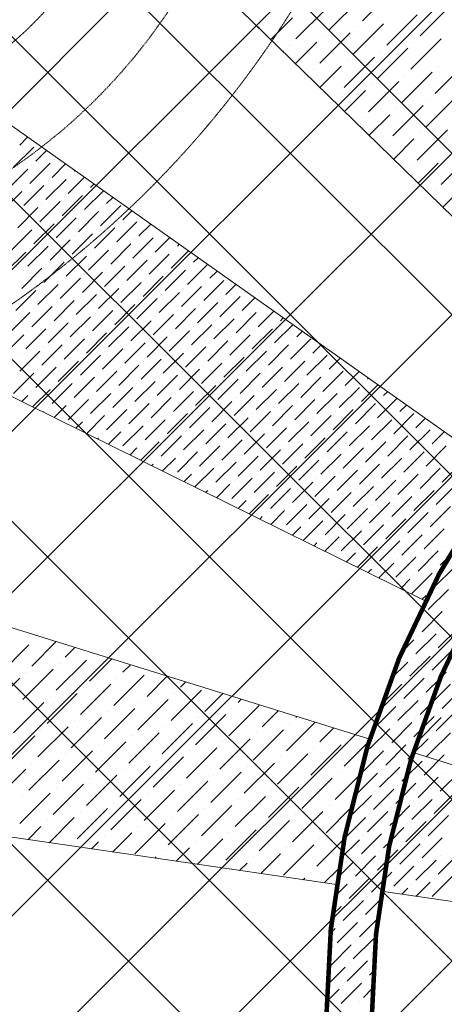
# Model space of a CAD drawing. Header units: millimetres. Extents: x 48523 to 84492, y -23473 to 14877.
# Tile 35 of 69: x 58248 to 59176, y 6976 to 9131. Entities that reach past the tile are written whole.
import ezdxf

# ---------------------------------------------------------------- set-up
doc = ezdxf.new("R2010")
doc.units = ezdxf.units.MM
doc.header["$MEASUREMENT"] = 0
doc.linetypes.add('HIDDENX2', pattern=[0.75, 0.5, -0.25])
doc.layers.get('0').update_dxf_attribs({"lineweight": 5})
for name, color, linetype, lineweight, true_color in [('M-MEP-ELLG-CABLE', 7, 'HIDDENX2', 15, 0x055f91), ('M-MEP-ELLG-LIGHT', 5, 'Continuous', 15, 0x0000ff), ('RCP XREF$0$A-CEILING-01', 9, 'Continuous', 0, 0x808080), ('RCP XREF$0$A-CELING ELEMENT', 9, 'Continuous', 0, 0x808080)]:
    doc.layers.add(name, color=color, linetype=linetype, lineweight=lineweight, true_color=true_color)

# ---------------------------------------------------------------- blocks, each defined once
blk = doc.blocks.new('RCP XREF')
at = {"layer": 'RCP XREF$0$A-CEILING-01', "color": 8, "linetype": 'Continuous', "lineweight": 0, "true_color": 0x808080}
for p, q in [((11129.5, 4426.8), (2176.3, 13380)), ((10834.4, 5075.5), (2529.9, 13380)), ((2562.9, 3270), (12672.9, 13380)), ((11011.1, 5252.3), (2883.5, 13380)), ((2916.4, 3270), (13026.4, 13380)), ((11187.9, 5429.1), (3237, 13380)), ((11364.7, 5605.9), (3590.6, 13380)), ((4273.6, 3920), (13733.6, 13380)), ((11718.3, 5959.4), (4297.7, 13380)), ((11895, 6136.2), (4651.2, 13380)), ((4980.7, 3920), (14440.7, 13380)), ((5334.2, 3920), (14794.2, 13380)), ((5687.8, 3920), (15147.8, 13380)), ((6030, 6030), (13380, 13380)), ((6041.3, 3920), (14450, 12328.7)), ((11541.5, 5782.6), (6090.1, 11234)), ((4627.1, 3920), (11820.1, 11113))]:
    blk.add_line(p, q, dxfattribs=at)
at = {"layer": 'RCP XREF$0$A-CEILING-01', "color": 8, "lineweight": 0, "true_color": 0x808080}
for centre, radius, start, end in [((11004.6, 6932.9), 2087.3, 45.1925, 224.8075), ((11003.8, 6932.2), 1987.3, 45.2002, 224.7998)]:
    blk.add_arc(centre, radius, start, end, dxfattribs=at)
at = {"layer": 'RCP XREF$0$A-CELING ELEMENT', "color": 8, "lineweight": 0, "true_color": 0x808080}
for p, q in [((9510.5, 8390.5), (4048, 13722.3)), ((4048, 11860.3), (9301.5, 8139.7)), ((9134.2, 7859.4), (4048, 10373.8)), ((4048, 9103.3), (9012.6, 7556.4)), ((8939.7, 7238.1), (4048, 7952.3)), ((9107.3, 7526.9), (10695.5, 7032.1)), ((10683.8, 6983.5), (9037.8, 7223.8))]:
    blk.add_line(p, q, dxfattribs=at)
at = {"layer": 'RCP XREF$0$A-CELING ELEMENT', "color": 8, "linetype": 'Continuous', "lineweight": 0, "true_color": 0x808080, "transparency": 33554687}
for p, q in [((8996.7, 9128.3), (9063, 9194.6)), ((8923.8, 9108.4), (8990.1, 9174.7)), ((9122.6, 9095.2), (9188.9, 9161.5)), ((8850.8, 9088.5), (8917.1, 9154.8)), ((9049.7, 9075.3), (9116, 9141.6)), ((8769.8, 9113.5), (8771.3, 9115.1)), ((8784.6, 9128.3), (8784.6, 9128.3)), ((8796.6, 9087.3), (8844.2, 9134.9)), ((8976.8, 9055.4), (9043.1, 9121.7)), ((8983.4, 9115.1), (8983.4, 9115.1)), ((8903.9, 9035.5), (8970.2, 9101.8)), ((8910.5, 9095.2), (8910.5, 9095.2)), ((8837.6, 9075.3), (8837.6, 9075.3)), ((8850.3, 9034.9), (8897.2, 9081.9)), ((9102.7, 9022.2), (9169, 9088.5)), ((9109.4, 9081.9), (9109.4, 9081.9)), ((8823.4, 9061.1), (8824.3, 9062)), ((9029.8, 9002.4), (9096.1, 9068.7)), ((9036.5, 9062), (9036.5, 9062)), ((8903.9, 8982.5), (8950.3, 9028.9)), ((8956.9, 8982.5), (9023.2, 9048.8)), ((8963.5, 9042.1), (8963.5, 9042.1)), ((9155.8, 8969.2), (9222.1, 9035.5)), ((9162.4, 9028.9), (9162.4, 9028.9)), ((8877.1, 9008.7), (8877.4, 9009)), ((8890.6, 9022.2), (8890.6, 9022.2)), ((9082.9, 8949.3), (9149.2, 9015.6)), ((9089.5, 9009), (9089.5, 9009)), ((9009.9, 8929.4), (9076.2, 8995.7)), ((9016.6, 8989.1), (9016.6, 8989.1)), ((8943.6, 8969.2), (8943.6, 8969.2)), ((8957.6, 8930.1), (9003.3, 8975.8)), ((9063, 8876.4), (9129.3, 8942.7)), ((9135.9, 8896.3), (9202.2, 8962.6)), ((9142.5, 8956), (9142.5, 8956)), ((9011.3, 8877.8), (9056.3, 8922.8)), ((9069.6, 8936.1), (9069.6, 8936.1)), ((8996.7, 8916.2), (8996.7, 8916.2)), ((9116, 8823.4), (9182.3, 8889.7)), ((9122.6, 8883), (9122.6, 8883)), ((8247.6, 8856.5), (8264.9, 8873.8)), ((9049.7, 8863.1), (9049.7, 8863.1)), ((9065, 8825.4), (9109.4, 8869.8)), ((8234.3, 8807.9), (8278.5, 8852.1)), ((8282.9, 8821.2), (8306.3, 8844.5)), ((9169, 8770.3), (9235.3, 8836.6)), ((8269.7, 8772.6), (8313.9, 8816.7)), ((8274.1, 8812.3), (8274.1, 8812.3)), ((8318.3, 8785.8), (8347.7, 8815.2)), ((8322.7, 8825.6), (8322.7, 8825.6)), ((9118.6, 8773), (9162.4, 8816.7)), ((8221.1, 8759.3), (8265.3, 8803.5)), ((8366.9, 8799.1), (8368.4, 8800.6)), ((9102.7, 8810.1), (9102.7, 8810.1)), ((8305, 8737.2), (8349.2, 8781.4)), ((8309.5, 8777), (8309.5, 8777)), ((8353.7, 8750.5), (8389.1, 8785.9)), ((8358.1, 8790.2), (8358.1, 8790.2)), ((8402.3, 8763.7), (8409.8, 8771.2)), ((8207.8, 8710.7), (8252, 8754.9)), ((8256.4, 8723.9), (8300.6, 8768.1)), ((8260.8, 8763.7), (8260.8, 8763.7)), ((8389, 8715.1), (8430.5, 8756.6)), ((8393.4, 8754.9), (8393.4, 8754.9)), ((9155.8, 8757.1), (9155.8, 8757.1)), ((9172.3, 8720.6), (9215.4, 8763.7)), ((8291.8, 8688.6), (8336, 8732.8)), ((8296.2, 8728.4), (8296.2, 8728.4)), ((8340.4, 8701.8), (8384.6, 8746)), ((8344.8, 8741.6), (8344.8, 8741.6)), ((8437.6, 8728.4), (8451.2, 8741.9)), ((8243.2, 8675.3), (8287.4, 8719.5)), ((8247.6, 8715.1), (8247.6, 8715.1)), ((8375.8, 8666.5), (8419.9, 8710.7)), ((8380.2, 8706.3), (8380.2, 8706.3)), ((8424.4, 8679.7), (8468.6, 8723.9)), ((8428.8, 8719.5), (8428.8, 8719.5)), ((8473, 8693), (8492.6, 8712.6)), ((8278.5, 8640), (8322.7, 8684.2)), ((8327.1, 8653.2), (8371.3, 8697.4)), ((8331.6, 8693), (8331.6, 8693)), ((8459.7, 8644.4), (8503.9, 8688.6)), ((8464.1, 8684.2), (8464.1, 8684.2)), ((8508.3, 8657.6), (8534, 8683.3)), ((8512.8, 8697.4), (8512.8, 8697.4)), ((8229.9, 8626.7), (8274.1, 8670.9)), ((8282.9, 8679.7), (8282.9, 8679.7)), ((8362.5, 8617.9), (8406.7, 8662.1)), ((8411.1, 8631.1), (8455.3, 8675.3)), ((8415.5, 8670.9), (8415.5, 8670.9)), ((8548.1, 8662.1), (8548.1, 8662.1)), ((8313.9, 8604.6), (8358.1, 8648.8)), ((8318.3, 8644.4), (8318.3, 8644.4)), ((8366.9, 8657.6), (8366.9, 8657.6)), ((8446.5, 8595.8), (8490.7, 8640)), ((8495.1, 8609), (8539.3, 8653.2)), ((8499.5, 8648.8), (8499.5, 8648.8)), ((8543.7, 8622.3), (8575.4, 8654)), ((8216.7, 8578.1), (8260.8, 8622.3)), ((8265.3, 8591.4), (8309.5, 8635.5)), ((8269.7, 8631.1), (8269.7, 8631.1)), ((8397.9, 8582.5), (8442, 8626.7)), ((8402.3, 8622.3), (8402.3, 8622.3)), ((8450.9, 8635.5), (8450.9, 8635.5)), ((8579, 8586.9), (8616.8, 8624.7)), ((8583.5, 8626.7), (8583.5, 8626.7)), ((8592.3, 8635.5), (8596.1, 8639.3)), ((8300.6, 8556), (8344.8, 8600.2)), ((8349.2, 8569.3), (8393.4, 8613.5)), ((8353.7, 8609), (8353.7, 8609)), ((8481.8, 8560.4), (8526, 8604.6)), ((8486.2, 8600.2), (8486.2, 8600.2)), ((8530.4, 8573.7), (8574.6, 8617.9)), ((8534.9, 8613.5), (8534.9, 8613.5)), ((8627.7, 8600.2), (8637.5, 8610)), ((8252, 8542.7), (8296.2, 8586.9)), ((8256.4, 8582.5), (8256.4, 8582.5)), ((8305, 8595.8), (8305, 8595.8)), ((8384.6, 8533.9), (8428.8, 8578.1)), ((8433.2, 8547.2), (8477.4, 8591.4)), ((8437.6, 8586.9), (8437.6, 8586.9)), ((8565.8, 8538.3), (8610, 8582.5)), ((8570.2, 8578.1), (8570.2, 8578.1)), ((8614.4, 8551.6), (8658.2, 8595.3)), ((8618.8, 8591.4), (8618.8, 8591.4)), ((8663, 8564.8), (8678.9, 8580.7)), ((8336, 8520.6), (8380.2, 8564.8)), ((8340.4, 8560.4), (8340.4, 8560.4)), ((8389, 8573.7), (8389, 8573.7)), ((8468.6, 8511.8), (8512.8, 8556)), ((8517.2, 8525.1), (8561.4, 8569.3)), ((8521.6, 8564.8), (8521.6, 8564.8)), ((8649.8, 8516.2), (8694, 8560.4)), ((8654.2, 8556), (8654.2, 8556)), ((8238.8, 8494.1), (8282.9, 8538.3)), ((8287.4, 8507.4), (8331.6, 8551.6)), ((8291.8, 8547.2), (8291.8, 8547.2)), ((8419.9, 8498.5), (8464.1, 8542.7)), ((8424.4, 8538.3), (8424.4, 8538.3)), ((8473, 8551.6), (8473, 8551.6)), ((8552.5, 8489.7), (8596.7, 8533.9)), ((8601.1, 8503), (8645.3, 8547.2)), ((8605.6, 8542.7), (8605.6, 8542.7)), ((8698.4, 8529.5), (8720.3, 8551.4)), ((8738.1, 8533.9), (8738.1, 8533.9)), ((8322.7, 8472), (8366.9, 8516.2)), ((8327.1, 8511.8), (8327.1, 8511.8)), ((8371.3, 8485.3), (8415.5, 8529.5)), ((8375.8, 8525.1), (8375.8, 8525.1)), ((8503.9, 8476.4), (8548.1, 8520.6)), ((8508.3, 8516.2), (8508.3, 8516.2)), ((8557, 8529.5), (8557, 8529.5)), ((8636.5, 8467.6), (8680.7, 8511.8)), ((8685.1, 8480.9), (8729.3, 8525.1)), ((8689.5, 8520.6), (8689.5, 8520.6)), ((8733.7, 8494.1), (8761.7, 8522.1)), ((8225.5, 8445.5), (8269.7, 8489.7)), ((8274.1, 8458.8), (8318.3, 8503)), ((8278.5, 8498.5), (8278.5, 8498.5)), ((8406.7, 8449.9), (8450.9, 8494.1)), ((8411.1, 8489.7), (8411.1, 8489.7)), ((8455.3, 8463.2), (8499.5, 8507.4)), ((8459.7, 8503), (8459.7, 8503)), ((8587.9, 8454.4), (8632.1, 8498.5)), ((8592.3, 8494.1), (8592.3, 8494.1)), ((8640.9, 8507.4), (8640.9, 8507.4)), ((8720.5, 8445.5), (8764.7, 8489.7)), ((8769.1, 8458.8), (8803, 8492.7)), ((8773.5, 8498.5), (8773.5, 8498.5)), ((8782.3, 8507.4), (8782.4, 8507.4)), ((8309.5, 8423.4), (8353.7, 8467.6)), ((8358.1, 8436.7), (8402.3, 8480.9)), ((8362.5, 8476.4), (8362.5, 8476.4)), ((8490.7, 8427.8), (8534.9, 8472)), ((8495.1, 8467.6), (8495.1, 8467.6)), ((8539.3, 8441.1), (8583.5, 8485.3)), ((8543.7, 8480.9), (8543.7, 8480.9)), ((8671.9, 8432.3), (8716, 8476.4)), ((8676.3, 8472), (8676.3, 8472)), ((8724.9, 8485.3), (8724.9, 8485.3)), ((8817.7, 8472), (8823.7, 8478.1)), ((8260.8, 8410.2), (8305, 8454.4)), ((8265.3, 8449.9), (8265.3, 8449.9)), ((8313.9, 8463.2), (8313.9, 8463.2)), ((8442, 8414.6), (8486.2, 8458.8)), ((8446.5, 8454.4), (8446.5, 8454.4)), ((8574.6, 8405.7), (8618.8, 8449.9)), ((8623.2, 8419), (8667.4, 8463.2)), ((8627.7, 8458.8), (8627.7, 8458.8)), ((8755.8, 8410.2), (8800, 8454.4)), ((8760.2, 8449.9), (8760.2, 8449.9)), ((8804.4, 8423.4), (8844.4, 8463.4)), ((8808.9, 8463.2), (8808.9, 8463.2)), ((8853.1, 8436.7), (8865.1, 8448.8)), ((8212.2, 8396.9), (8256.4, 8441.1)), ((8344.8, 8388.1), (8389, 8432.3)), ((8349.2, 8427.8), (8349.2, 8427.8)), ((8393.4, 8401.3), (8437.6, 8445.5)), ((8397.9, 8441.1), (8397.9, 8441.1)), ((8526, 8392.5), (8570.2, 8436.7)), ((8530.4, 8432.3), (8530.4, 8432.3)), ((8579, 8445.5), (8579, 8445.5)), ((8658.6, 8383.6), (8702.8, 8427.8)), ((8707.2, 8396.9), (8751.4, 8441.1)), ((8711.6, 8436.7), (8711.6, 8436.7)), ((8839.8, 8388.1), (8884, 8432.3)), ((8844.2, 8427.8), (8844.2, 8427.8)), ((8247.6, 8361.5), (8291.8, 8405.7)), ((8296.2, 8374.8), (8340.4, 8419)), ((8300.6, 8414.6), (8300.6, 8414.6)), ((8428.8, 8366), (8473, 8410.2)), ((8433.2, 8405.7), (8433.2, 8405.7)), ((8477.4, 8379.2), (8521.6, 8423.4)), ((8481.8, 8419), (8481.8, 8419)), ((8610, 8370.4), (8654.2, 8414.6)), ((8614.4, 8410.2), (8614.4, 8410.2)), ((8663, 8423.4), (8663, 8423.4)), ((8742.6, 8361.5), (8786.8, 8405.7)), ((8791.2, 8374.8), (8835.4, 8419)), ((8795.6, 8414.6), (8795.6, 8414.6)), ((8888.4, 8401.3), (8906.5, 8419.4)), ((8252, 8401.3), (8252, 8401.3)), ((8331.6, 8339.4), (8375.8, 8383.6)), ((8380.2, 8352.7), (8424.4, 8396.9)), ((8384.6, 8392.5), (8384.6, 8392.5)), ((8512.8, 8343.9), (8557, 8388.1)), ((8517.2, 8383.6), (8517.2, 8383.6)), ((8561.4, 8357.1), (8605.6, 8401.3)), ((8565.8, 8396.9), (8565.8, 8396.9)), ((8694, 8348.3), (8738.1, 8392.5)), ((8698.4, 8388.1), (8698.4, 8388.1)), ((8747, 8401.3), (8747, 8401.3)), ((8826.5, 8339.4), (8870.7, 8383.6)), ((8875.1, 8352.7), (8919.3, 8396.9)), ((8879.6, 8392.5), (8879.6, 8392.5)), ((8923.8, 8366), (8947.9, 8390.1)), ((8282.9, 8326.2), (8327.1, 8370.4)), ((8287.4, 8366), (8287.4, 8366)), ((8336, 8379.2), (8336, 8379.2)), ((8415.5, 8317.4), (8459.7, 8361.5)), ((8464.1, 8330.6), (8508.3, 8374.8)), ((8468.6, 8370.4), (8468.6, 8370.4)), ((8596.7, 8321.8), (8640.9, 8366)), ((8601.1, 8361.5), (8601.1, 8361.5)), ((8645.3, 8335), (8689.5, 8379.2)), ((8649.8, 8374.8), (8649.8, 8374.8)), ((8777.9, 8326.2), (8822.1, 8370.4)), ((8782.3, 8366), (8782.3, 8366)), ((8831, 8379.2), (8831, 8379.2)), ((8910.5, 8317.4), (8954.7, 8361.5)), ((8959.1, 8330.6), (8989.3, 8360.8)), ((8963.5, 8370.4), (8963.5, 8370.4)), ((8234.3, 8312.9), (8278.5, 8357.1)), ((8366.9, 8304.1), (8411.1, 8348.3)), ((8371.3, 8343.9), (8371.3, 8343.9)), ((8419.9, 8357.1), (8419.9, 8357.1)), ((8499.5, 8295.3), (8543.7, 8339.4)), ((8548.1, 8308.5), (8592.3, 8352.7)), ((8552.5, 8348.3), (8552.5, 8348.3)), ((8680.7, 8299.7), (8724.9, 8343.9)), ((8685.1, 8339.4), (8685.1, 8339.4)), ((8729.3, 8312.9), (8773.5, 8357.1)), ((8733.7, 8352.7), (8733.7, 8352.7)), ((8861.9, 8304.1), (8906.1, 8348.3)), ((8866.3, 8343.9), (8866.3, 8343.9)), ((8914.9, 8357.1), (8914.9, 8357.1)), ((9007.7, 8343.9), (9010, 8346.2)), ((8274.1, 8317.4), (8274.1, 8317.4)), ((8275.9, 8283.7), (8313.9, 8321.8)), ((8318.3, 8290.8), (8362.5, 8335)), ((8322.7, 8330.6), (8322.7, 8330.6)), ((8450.9, 8282), (8495.1, 8326.2)), ((8455.3, 8321.8), (8455.3, 8321.8)), ((8503.9, 8335), (8503.9, 8335)), ((8583.5, 8273.2), (8627.7, 8317.4)), ((8632.1, 8286.4), (8676.3, 8330.6)), ((8636.5, 8326.2), (8636.5, 8326.2)), ((8764.7, 8277.6), (8808.9, 8321.8)), ((8769.1, 8317.4), (8769.1, 8317.4)), ((8813.3, 8290.8), (8857.5, 8335)), ((8817.7, 8330.6), (8817.7, 8330.6)), ((8945.9, 8282), (8990.1, 8326.2)), ((8950.3, 8321.8), (8950.3, 8321.8)), ((8994.5, 8295.3), (9030.7, 8331.5)), ((8998.9, 8335), (8998.9, 8335)), ((9043.1, 8308.5), (9051.4, 8316.8)), ((8252.2, 8295.4), (8265.3, 8308.5)), ((8353.7, 8255.5), (8397.9, 8299.7)), ((8358.1, 8295.3), (8358.1, 8295.3)), ((8402.3, 8268.7), (8446.5, 8312.9)), ((8406.7, 8308.5), (8406.7, 8308.5)), ((8534.9, 8259.9), (8579, 8304.1)), ((8539.3, 8299.7), (8539.3, 8299.7)), ((8587.9, 8312.9), (8587.9, 8312.9)), ((8667.4, 8251.1), (8711.6, 8295.3)), ((8716, 8264.3), (8760.2, 8308.5)), ((8720.5, 8304.1), (8720.5, 8304.1)), ((8848.6, 8255.5), (8892.8, 8299.7)), ((8853.1, 8295.3), (8853.1, 8295.3)), ((8897.2, 8268.7), (8941.4, 8312.9)), ((8901.7, 8308.5), (8901.7, 8308.5)), ((9029.8, 8259.9), (9072.1, 8302.2)), ((9034.2, 8299.7), (9034.2, 8299.7)), ((8309.5, 8282), (8309.5, 8282)), ((8323.2, 8260.4), (8349.2, 8286.4)), ((8437.6, 8233.4), (8481.8, 8277.6)), ((8486.2, 8246.6), (8530.4, 8290.8)), ((8490.7, 8286.4), (8490.7, 8286.4)), ((8618.8, 8237.8), (8663, 8282)), ((8623.2, 8277.6), (8623.2, 8277.6)), ((8671.9, 8290.8), (8671.9, 8290.8)), ((8800, 8242.2), (8844.2, 8286.4)), ((8804.4, 8282), (8804.4, 8282)), ((8932.6, 8233.4), (8976.8, 8277.6)), ((8981.2, 8246.6), (9025.4, 8290.8)), ((8985.6, 8286.4), (8985.6, 8286.4)), ((9078.4, 8273.2), (9092.8, 8287.5)), ((8299.5, 8272), (8300.6, 8273.2)), ((8393.4, 8259.9), (8393.4, 8259.9)), ((8394.2, 8225.3), (8433.2, 8264.3)), ((8442, 8273.2), (8442, 8273.2)), ((8521.6, 8211.3), (8565.8, 8255.5)), ((8570.2, 8224.5), (8614.4, 8268.7)), ((8574.6, 8264.3), (8574.6, 8264.3)), ((8702.8, 8215.7), (8747, 8259.9)), ((8707.2, 8255.5), (8707.2, 8255.5)), ((8751.4, 8229), (8795.6, 8273.2)), ((8755.8, 8268.7), (8755.8, 8268.7)), ((8884, 8220.1), (8928.2, 8264.3)), ((8888.4, 8259.9), (8888.4, 8259.9)), ((8937, 8273.2), (8937, 8273.2)), ((9016.6, 8211.3), (9060.8, 8255.5)), ((9065.2, 8224.5), (9109.4, 8268.7)), ((9069.6, 8264.3), (9069.6, 8264.3)), ((9113.8, 8237.8), (9134.2, 8258.2)), ((8370.5, 8237), (8384.6, 8251.1)), ((8473, 8198), (8517.2, 8242.2)), ((8477.4, 8237.8), (8477.4, 8237.8)), ((8526, 8251.1), (8526, 8251.1)), ((8605.6, 8189.2), (8649.8, 8233.4)), ((8654.2, 8202.4), (8698.4, 8246.6)), ((8658.6, 8242.2), (8658.6, 8242.2)), ((8786.8, 8193.6), (8831, 8237.8)), ((8791.2, 8233.4), (8791.2, 8233.4)), ((8835.4, 8206.9), (8879.6, 8251.1)), ((8839.8, 8246.6), (8839.8, 8246.6)), ((8968, 8198), (9012.2, 8242.2)), ((8972.4, 8237.8), (8972.4, 8237.8)), ((9021, 8251.1), (9021, 8251.1)), ((9100.5, 8189.2), (9144.7, 8233.4)), ((9153.6, 8242.2), (9153.6, 8242.2)), ((8417.8, 8213.6), (8419.9, 8215.7)), ((8428.8, 8224.5), (8428.8, 8224.5)), ((8441.5, 8201.9), (8468.6, 8229)), ((8557, 8175.9), (8601.1, 8220.1)), ((8561.4, 8215.7), (8561.4, 8215.7)), ((8610, 8229), (8610, 8229)), ((8689.5, 8167.1), (8733.7, 8211.3)), ((8738.1, 8180.3), (8782.3, 8224.5)), ((8742.6, 8220.1), (8742.6, 8220.1)), ((8870.7, 8171.5), (8914.9, 8215.7)), ((8875.1, 8211.3), (8875.1, 8211.3)), ((8919.3, 8184.8), (8963.5, 8229)), ((8923.8, 8224.5), (8923.8, 8224.5)), ((9051.9, 8175.9), (9096.1, 8220.1)), ((9056.3, 8215.7), (9056.3, 8215.7)), ((9105, 8229), (9105, 8229)), ((9149.2, 8202.4), (9175.6, 8228.9)), ((8488.8, 8178.5), (8503.9, 8193.6)), ((8512.4, 8166.8), (8552.5, 8206.9)), ((8512.8, 8202.4), (8512.8, 8202.4)), ((8640.9, 8153.8), (8685.1, 8198)), ((8645.3, 8193.6), (8645.3, 8193.6)), ((8694, 8206.9), (8694, 8206.9)), ((8773.5, 8145), (8817.7, 8189.2)), ((8822.1, 8158.3), (8866.3, 8202.4)), ((8826.5, 8198), (8826.5, 8198)), ((8954.7, 8149.4), (8998.9, 8193.6)), ((8959.1, 8189.2), (8959.1, 8189.2)), ((9003.3, 8162.7), (9047.5, 8206.9)), ((9007.7, 8202.4), (9007.7, 8202.4)), ((9135.9, 8153.8), (9180.1, 8198)), ((9140.3, 8193.6), (9140.3, 8193.6)), ((8548.1, 8167.1), (8548.1, 8167.1)), ((8559.8, 8143.4), (8587.9, 8171.5)), ((8592.3, 8140.6), (8636.5, 8184.8)), ((8596.7, 8180.3), (8596.7, 8180.3)), ((8724.9, 8131.7), (8769.1, 8175.9)), ((8729.3, 8171.5), (8729.3, 8171.5)), ((8777.9, 8184.8), (8777.9, 8184.8)), ((8857.5, 8122.9), (8901.7, 8167.1)), ((8906.1, 8136.2), (8950.3, 8180.3)), ((8910.5, 8175.9), (8910.5, 8175.9)), ((9038.7, 8127.3), (9082.9, 8171.5)), ((9043.1, 8167.1), (9043.1, 8167.1)), ((9087.3, 8140.6), (9131.5, 8184.8)), ((9091.7, 8180.3), (9091.7, 8180.3)), ((8536.1, 8155.1), (8539.3, 8158.3)), ((8630.7, 8108.3), (8671.9, 8149.4)), ((8632.1, 8145), (8632.1, 8145)), ((8676.3, 8118.5), (8720.5, 8162.7)), ((8680.7, 8158.3), (8680.7, 8158.3)), ((8808.9, 8109.6), (8853.1, 8153.8)), ((8813.3, 8149.4), (8813.3, 8149.4)), ((8861.9, 8162.7), (8861.9, 8162.7)), ((8941.4, 8100.8), (8985.6, 8145)), ((8990.1, 8114.1), (9034.2, 8158.3)), ((8994.5, 8153.8), (8994.5, 8153.8)), ((9122.6, 8105.2), (9166.8, 8149.4)), ((9127.1, 8145), (9127.1, 8145)), ((9171.2, 8118.5), (9215.4, 8162.7)), ((8583.5, 8131.7), (8583.5, 8131.7)), ((8607.1, 8120), (8623.2, 8136.2)), ((8711.6, 8083.1), (8755.8, 8127.3)), ((8716, 8122.9), (8716, 8122.9)), ((8760.2, 8096.4), (8804.4, 8140.6)), ((8764.7, 8136.2), (8764.7, 8136.2)), ((8892.8, 8087.5), (8937, 8131.7)), ((8897.2, 8127.3), (8897.2, 8127.3)), ((8945.9, 8140.6), (8945.9, 8140.6)), ((9025.4, 8078.7), (9069.6, 8122.9)), ((9074, 8092), (9118.2, 8136.2)), ((9078.4, 8131.7), (9078.4, 8131.7)), ((8667.4, 8109.6), (8667.4, 8109.6)), ((8678.1, 8084.9), (8707.2, 8114.1)), ((8795.6, 8061), (8839.8, 8105.2)), ((8844.2, 8074.3), (8888.4, 8118.5)), ((8848.6, 8114.1), (8848.6, 8114.1)), ((8976.8, 8065.4), (9021, 8109.6)), ((8981.2, 8105.2), (8981.2, 8105.2)), ((9029.8, 8118.5), (9029.8, 8118.5)), ((9158, 8069.9), (9202.2, 8114.1)), ((9162.4, 8109.6), (9162.4, 8109.6)), ((8654.4, 8096.6), (8658.6, 8100.8)), ((8749, 8049.8), (8791.2, 8092)), ((8751.4, 8087.5), (8751.4, 8087.5)), ((8800, 8100.8), (8800, 8100.8)), ((8879.6, 8038.9), (8923.8, 8083.1)), ((8928.2, 8052.2), (8972.4, 8096.4)), ((8932.6, 8092), (8932.6, 8092)), ((9060.8, 8043.3), (9105, 8087.5)), ((9065.2, 8083.1), (9065.2, 8083.1)), ((9109.4, 8056.6), (9153.6, 8100.8)), ((9113.8, 8096.4), (9113.8, 8096.4)), ((8702.8, 8074.3), (8702.8, 8074.3)), ((8725.4, 8061.5), (8742.6, 8078.7)), ((8831, 8025.7), (8875.1, 8069.9)), ((8835.4, 8065.4), (8835.4, 8065.4)), ((8884, 8078.7), (8884, 8078.7)), ((8963.5, 8016.8), (9007.7, 8061)), ((9012.2, 8030.1), (9056.3, 8074.3)), ((9016.6, 8069.9), (9016.6, 8069.9)), ((9144.7, 8021.2), (9188.9, 8065.4)), ((9149.2, 8061), (9149.2, 8061)), ((8772.7, 8038.1), (8777.9, 8043.3)), ((8786.8, 8052.2), (8786.8, 8052.2)), ((8796.4, 8026.4), (8826.5, 8056.6)), ((8914.9, 8003.6), (8959.1, 8047.8)), ((8919.3, 8043.3), (8919.3, 8043.3)), ((8968, 8056.6), (8968, 8056.6)), ((9047.5, 7994.7), (9091.7, 8038.9)), ((9096.1, 8008), (9140.3, 8052.2)), ((9100.5, 8047.8), (9100.5, 8047.8)), ((8822.1, 8016.8), (8822.1, 8016.8)), ((8843.7, 8003), (8861.9, 8021.2)), ((8867.3, 7991.3), (8910.5, 8034.5)), ((8870.7, 8030.1), (8870.7, 8030.1)), ((8998.9, 7981.5), (9043.1, 8025.7)), ((9003.3, 8021.2), (9003.3, 8021.2)), ((9051.9, 8034.5), (9051.9, 8034.5)), ((9131.5, 7972.6), (9175.7, 8016.8)), ((8906.1, 7994.7), (8906.1, 7994.7)), ((8914.7, 7967.9), (8945.9, 7999.2)), ((8950.3, 7968.2), (8994.5, 8012.4)), ((8954.7, 8008), (8954.7, 8008)), ((9082.9, 7959.4), (9127.1, 8003.6)), ((9087.3, 7999.2), (9087.3, 7999.2)), ((9135.9, 8012.4), (9135.9, 8012.4)), ((8891, 7979.6), (8897.2, 7985.9)), ((8985.6, 7932.9), (9029.8, 7977.1)), ((8990.1, 7972.6), (8990.1, 7972.6)), ((9034.2, 7946.1), (9078.4, 7990.3)), ((9038.7, 7985.9), (9038.7, 7985.9)), ((9171.2, 7977.1), (9171.2, 7977.1)), ((8941.4, 7959.4), (8941.4, 7959.4)), ((8962, 7944.6), (8981.2, 7963.8)), ((9069.6, 7910.8), (9113.8, 7955)), ((9074, 7950.5), (9074, 7950.5)), ((9118.2, 7924), (9162.4, 7968.2)), ((9122.6, 7963.8), (9122.6, 7963.8)), ((9166.8, 7937.3), (9184.7, 7955.2)), ((9025.4, 7937.3), (9025.4, 7937.3)), ((9032.9, 7909.5), (9065.2, 7941.7)), ((9153.6, 7888.7), (9197.8, 7932.9)), ((9009.3, 7921.2), (9016.6, 7928.4)), ((9105, 7875.4), (9149.2, 7919.6)), ((9109.4, 7915.2), (9109.4, 7915.2)), ((9158, 7928.4), (9158, 7928.4)), ((9060.8, 7901.9), (9060.8, 7901.9)), ((9080.3, 7886.1), (9100.5, 7906.3)), ((9127.6, 7862.7), (9135.9, 7871)), ((9140.3, 7840.1), (9184.5, 7884.2)), ((9144.7, 7879.8), (9144.7, 7879.8)), ((9110.7, 7810.4), (9122.6, 7822.4)), ((9127.1, 7791.4), (9171.2, 7835.6)), ((9131.5, 7831.2), (9131.5, 7831.2)), ((9162.4, 7756.1), (9206.6, 7800.3)), ((9113.8, 7742.8), (9158, 7787)), ((9118.2, 7782.6), (9118.2, 7782.6)), ((9166.8, 7795.9), (9166.8, 7795.9)), ((8201.2, 7696.4), (8267.5, 7762.7)), ((8274.1, 7716.3), (8327.6, 7769.8)), ((8280.7, 7776), (8280.7, 7776)), ((8347, 7736.2), (8368.1, 7757.2)), ((9082.5, 7746.9), (9109.4, 7773.8)), ((8406.7, 7742.8), (8406.7, 7742.8)), ((9100.5, 7694.2), (9144.7, 7738.4)), ((9149.2, 7707.5), (9193.3, 7751.6)), ((9153.6, 7747.2), (9153.6, 7747.2)), ((8327.1, 7663.3), (8393.4, 7729.6)), ((8333.8, 7722.9), (8333.8, 7722.9)), ((8400.1, 7683.2), (8448.9, 7732)), ((8473, 7703.1), (8489.4, 7719.4)), ((9058.4, 7687.4), (9096.1, 7725.1)), ((9105, 7734), (9105, 7734)), ((8254.2, 7643.4), (8320.5, 7709.7)), ((8260.8, 7703.1), (8260.8, 7703.1)), ((8453.1, 7630.1), (8519.4, 7696.4)), ((8526, 7650), (8570.2, 7694.2)), ((9140.3, 7698.6), (9140.3, 7698.6)), ((9166.4, 7689.4), (9180.1, 7703.1)), ((8181.3, 7623.5), (8247.6, 7689.8)), ((8380.2, 7610.2), (8446.5, 7676.5)), ((8459.7, 7689.8), (8459.7, 7689.8)), ((8598.9, 7669.9), (8610.7, 7681.6)), ((9038.7, 7632.3), (9082.9, 7676.5)), ((9087.3, 7645.6), (9131.5, 7689.8)), ((9091.7, 7685.4), (9091.7, 7685.4)), ((9135.9, 7658.9), (9166.4, 7689.4)), ((9143.4, 7631.1), (9188.9, 7676.5)), ((8307.3, 7590.4), (8373.5, 7656.6)), ((8313.9, 7650), (8313.9, 7650)), ((8386.8, 7669.9), (8386.8, 7669.9)), ((8579, 7597), (8645.3, 7663.3)), ((8585.7, 7656.6), (8585.7, 7656.6)), ((8652, 7616.9), (8691.5, 7656.4)), ((9127.1, 7650), (9127.1, 7650)), ((9143.4, 7631.1), (9166.8, 7654.4)), ((9171.2, 7623.5), (9215.4, 7667.7)), ((8234.3, 7570.5), (8300.6, 7636.8)), ((8506.1, 7577.1), (8572.4, 7643.4)), ((8512.8, 7636.8), (8512.8, 7636.8)), ((8705, 7563.8), (8771.3, 7630.1)), ((8724.9, 7636.8), (8732, 7643.8)), ((9025.4, 7583.7), (9069.6, 7627.9)), ((9074, 7597), (9118.2, 7641.2)), ((9078.4, 7636.8), (9078.4, 7636.8)), ((9122.6, 7610.2), (9143.4, 7631.1)), ((8433.2, 7557.2), (8499.5, 7623.5)), ((8439.8, 7616.9), (8439.8, 7616.9)), ((8632.1, 7544), (8698.4, 7610.2)), ((8711.6, 7623.5), (8711.6, 7623.5)), ((8777.9, 7583.7), (8812.8, 7618.6)), ((8850.8, 7603.6), (8853.3, 7606.1)), ((9123.6, 7575.9), (9153.6, 7605.8)), ((9158, 7574.9), (9202.2, 7619.1)), ((9162.4, 7614.7), (9162.4, 7614.7)), ((8360.3, 7537.3), (8426.6, 7603.6)), ((8366.9, 7597), (8366.9, 7597)), ((8559.2, 7524.1), (8625.5, 7590.4)), ((8638.7, 7603.6), (8638.7, 7603.6)), ((8831, 7530.7), (8893.7, 7593.5)), ((8837.6, 7590.4), (8837.6, 7590.4)), ((9060.8, 7548.4), (9105, 7592.6)), ((9065.2, 7588.1), (9065.2, 7588.1)), ((9113.8, 7601.4), (9113.8, 7601.4)), ((9114.8, 7549.3), (9169, 7603.6)), ((8214.4, 7497.5), (8280.7, 7563.8)), ((8287.4, 7517.4), (8353.7, 7583.7)), ((8294, 7577.1), (8294, 7577.1)), ((8486.2, 7504.2), (8552.5, 7570.5)), ((8492.9, 7563.8), (8492.9, 7563.8)), ((8565.8, 7583.7), (8565.8, 7583.7)), ((8758, 7510.8), (8824.3, 7577.1)), ((8764.7, 7570.5), (8764.7, 7570.5)), ((8903.9, 7550.6), (8934.1, 7580.9)), ((9012.2, 7535.1), (9056.3, 7579.3)), ((9109.4, 7561.6), (9123.6, 7575.9)), ((9144.7, 7526.3), (9188.9, 7570.5)), ((9149.2, 7566), (9149.2, 7566)), ((8413.3, 7484.3), (8479.6, 7550.6)), ((8419.9, 7544), (8419.9, 7544)), ((8685.1, 7490.9), (8751.4, 7557.2)), ((8691.7, 7550.6), (8691.7, 7550.6)), ((8884, 7477.7), (8950.3, 7544)), ((8956.9, 7497.5), (9011.1, 7551.7)), ((8963.5, 7557.2), (8963.5, 7557.2)), ((9047.5, 7499.8), (9091.7, 7544)), ((9100.5, 7552.8), (9100.5, 7552.8)), ((9106.5, 7523.4), (9140.3, 7557.2)), ((9162.4, 7544), (9162.4, 7544)), ((8340.4, 7464.4), (8406.7, 7530.7)), ((8347, 7524.1), (8347, 7524.1)), ((8612.2, 7471), (8678.5, 7537.3)), ((8618.8, 7530.7), (8618.8, 7530.7)), ((8811.1, 7457.8), (8877.4, 7524.1)), ((8890.6, 7537.3), (8890.6, 7537.3)), ((8998.9, 7486.5), (9043.1, 7530.7)), ((9051.9, 7539.5), (9051.9, 7539.5)), ((9096.1, 7513), (9106.5, 7523.4)), ((9131.5, 7477.7), (9175.7, 7521.9)), ((9136.3, 7517.9), (9149.2, 7530.7)), ((8267.5, 7444.5), (8333.8, 7510.8)), ((8274.1, 7504.2), (8274.1, 7504.2)), ((8539.3, 7451.1), (8605.6, 7517.4)), ((8545.9, 7510.8), (8545.9, 7510.8)), ((8738.1, 7437.9), (8804.4, 7504.2)), ((8817.7, 7517.4), (8817.7, 7517.4)), ((9087.3, 7504.2), (9087.3, 7504.2)), ((9091.5, 7473.1), (9127.1, 7508.6)), ((9135.9, 7517.4), (9135.9, 7517.4)), ((8194.6, 7424.6), (8260.8, 7490.9)), ((8393.4, 7411.4), (8459.7, 7477.7)), ((8466.4, 7431.3), (8532.6, 7497.5)), ((8473, 7490.9), (8473, 7490.9)), ((8665.2, 7418), (8731.5, 7484.3)), ((8671.9, 7477.7), (8671.9, 7477.7)), ((8744.8, 7497.5), (8744.8, 7497.5)), ((8937, 7424.6), (8989.4, 7477)), ((8943.6, 7484.3), (8943.6, 7484.3)), ((8985.6, 7437.9), (9029.8, 7482.1)), ((8990.1, 7477.7), (8990.1, 7477.7)), ((9034.2, 7451.1), (9078.4, 7495.3)), ((9038.7, 7490.9), (9038.7, 7490.9)), ((9166.8, 7442.3), (9211, 7486.5)), ((9171.2, 7482.1), (9171.2, 7482.1)), ((8320.5, 7391.5), (8386.8, 7457.8)), ((8400.1, 7471), (8400.1, 7471)), ((8592.3, 7398.1), (8658.6, 7464.4)), ((8598.9, 7457.8), (8598.9, 7457.8)), ((8864.1, 7404.7), (8930.4, 7471)), ((8870.7, 7464.4), (8870.7, 7464.4)), ((9074, 7455.6), (9074, 7455.6)), ((9078.5, 7424.7), (9113.8, 7460)), ((9082.9, 7464.4), (9091.5, 7473.1)), ((9118.2, 7429), (9162.4, 7473.2)), ((9122.6, 7468.8), (9122.6, 7468.8)), ((8247.6, 7371.6), (8313.9, 7437.9)), ((8327.1, 7451.1), (8327.1, 7451.1)), ((8519.4, 7378.2), (8585.7, 7444.5)), ((8526, 7437.9), (8526, 7437.9)), ((8791.2, 7384.9), (8857.5, 7451.1)), ((8797.8, 7444.5), (8797.8, 7444.5)), ((8972.4, 7389.3), (9016.6, 7433.5)), ((9021, 7402.5), (9065.2, 7446.7)), ((9025.4, 7442.3), (9025.4, 7442.3)), ((9153.6, 7393.7), (9197.8, 7437.9)), ((9158, 7433.5), (9158, 7433.5)), ((8254.2, 7431.3), (8254.2, 7431.3)), ((8446.5, 7358.3), (8512.8, 7424.6)), ((8453.1, 7418), (8453.1, 7418)), ((8718.3, 7365), (8784.6, 7431.3)), ((8724.9, 7424.6), (8724.9, 7424.6)), ((9069.6, 7415.8), (9078.5, 7424.7)), ((9105, 7380.4), (9149.2, 7424.6)), ((9109.4, 7420.2), (9109.4, 7420.2)), ((8373.5, 7338.4), (8439.8, 7404.7)), ((8380.2, 7398.1), (8380.2, 7398.1)), ((8572.4, 7325.2), (8638.7, 7391.5)), ((8645.3, 7345.1), (8711.6, 7411.4)), ((8652, 7404.7), (8652, 7404.7)), ((8844.2, 7331.8), (8910.5, 7398.1)), ((8850.8, 7391.5), (8850.8, 7391.5)), ((8917.1, 7351.7), (8971.6, 7406.2)), ((8923.8, 7411.4), (8923.8, 7411.4)), ((9007.7, 7353.9), (9051.9, 7398.1)), ((9012.2, 7393.7), (9012.2, 7393.7)), ((9060.8, 7407), (9060.8, 7407)), ((9067.2, 7378), (9100.5, 7411.4)), ((8307.3, 7378.2), (8307.3, 7378.2)), ((8311.8, 7329.8), (8366.9, 7384.9)), ((8499.5, 7305.3), (8565.8, 7371.6)), ((8579, 7384.9), (8579, 7384.9)), ((8771.3, 7311.9), (8837.6, 7378.2)), ((8777.9, 7371.6), (8777.9, 7371.6)), ((8959.1, 7340.7), (9003.3, 7384.9)), ((9056.3, 7367.2), (9067.2, 7378)), ((9091.7, 7331.8), (9135.9, 7376)), ((9096.1, 7371.6), (9096.1, 7371.6)), ((9140.3, 7345.1), (9184.5, 7389.3)), ((9144.7, 7384.9), (9144.7, 7384.9)), ((8265.5, 7336.5), (8294, 7365)), ((8450.7, 7309.5), (8492.9, 7351.7)), ((8506.1, 7365), (8506.1, 7365)), ((8698.4, 7292), (8764.7, 7358.3)), ((8705, 7351.7), (8705, 7351.7)), ((8994.5, 7305.3), (9038.7, 7349.5)), ((9047.5, 7358.3), (9047.5, 7358.3)), ((9057.3, 7332.8), (9087.3, 7362.8)), ((8404.4, 7316.3), (8419.9, 7331.8)), ((8433.2, 7345.1), (8433.2, 7345.1)), ((8632.1, 7331.8), (8632.1, 7331.8)), ((8635.8, 7282.5), (8691.7, 7338.4)), ((8897.2, 7278.8), (8957.1, 7338.6)), ((8903.9, 7338.4), (8903.9, 7338.4)), ((8948.9, 7295.1), (8990.1, 7336.2)), ((8998.9, 7345.1), (8998.9, 7345.1)), ((9043.1, 7318.6), (9057.3, 7332.8)), ((9078.4, 7283.2), (9122.6, 7327.4)), ((9127.1, 7296.5), (9171.2, 7340.7)), ((9131.5, 7336.2), (9131.5, 7336.2)), ((8360.3, 7325.2), (8360.3, 7325.2)), ((8559.2, 7311.9), (8559.2, 7311.9)), ((8589.5, 7289.2), (8618.8, 7318.6)), ((8774.6, 7262.2), (8817.7, 7305.3)), ((8824.3, 7258.9), (8890.6, 7325.2)), ((8831, 7318.6), (8831, 7318.6)), ((9034.2, 7309.7), (9034.2, 7309.7)), ((9048.8, 7288.9), (9074, 7314.1)), ((9082.9, 7323), (9082.9, 7323)), ((9162.4, 7261.1), (9206.6, 7305.3)), ((8543.2, 7296), (8545.9, 7298.7)), ((8728.3, 7269), (8744.8, 7285.4)), ((8758, 7298.7), (8758, 7298.7)), ((8941.9, 7252.7), (8976.8, 7287.6)), ((8981.2, 7256.7), (9025.4, 7300.9)), ((8985.6, 7296.5), (8985.6, 7296.5)), ((9029.8, 7269.9), (9048.8, 7288.9)), ((9113.8, 7247.9), (9158, 7292)), ((9118.2, 7287.6), (9118.2, 7287.6)), ((9166.8, 7300.9), (9166.8, 7300.9)), ((8685.1, 7278.8), (8685.1, 7278.8)), ((8884, 7265.5), (8884, 7265.5)), ((8913.4, 7241.9), (8943.6, 7272.2)), ((9021, 7261.1), (9021, 7261.1)), ((9041.5, 7246.2), (9060.8, 7265.5)), ((9065.2, 7234.6), (9109.4, 7278.8)), ((9069.6, 7274.4), (9069.6, 7274.4)), ((8867.1, 7248.7), (8870.7, 7252.3)), ((8968, 7208.1), (9012.2, 7252.3)), ((8972.4, 7247.9), (8972.4, 7247.9)), ((9016.6, 7221.3), (9041.5, 7246.2)), ((9114, 7212.7), (9144.7, 7243.4)), ((9149.2, 7212.5), (9193.3, 7256.7)), ((9153.6, 7252.3), (9153.6, 7252.3)), ((8935.9, 7211.4), (8963.5, 7239)), ((9056.3, 7225.8), (9056.3, 7225.8)), ((9083.1, 7217.2), (9096.1, 7230.2)), ((9105, 7239), (9105, 7239)), ((8954.7, 7159.5), (8998.9, 7203.7)), ((8959.1, 7199.2), (8959.1, 7199.2)), ((9003.3, 7172.7), (9035.3, 7204.7)), ((9007.7, 7212.5), (9007.7, 7212.5)), ((8930.9, 7171), (8950.3, 7190.4)), ((8941.4, 7110.8), (8985.6, 7155)), ((8990.1, 7124.1), (9030.1, 7164.1)), ((8994.5, 7163.9), (8994.5, 7163.9)), ((8926.7, 7131.5), (8937, 7141.8)), ((8945.9, 7150.6), (8945.9, 7150.6)), ((8976.8, 7075.5), (9021, 7119.7)), ((8981.2, 7115.3), (8981.2, 7115.3)), ((8923.4, 7092.8), (8923.8, 7093.2)), ((8928.2, 7062.2), (8972.4, 7106.4)), ((8932.6, 7102), (8932.6, 7102)), ((8963.5, 7026.9), (9007.7, 7071.1)), ((9016.6, 7079.9), (9016.6, 7079.9)), ((8919, 7017.7), (8959.1, 7057.8)), ((8968, 7066.7), (8968, 7066.7)), ((9012.2, 7040.1), (9019.9, 7047.9)), ((9003.3, 7031.3), (9003.3, 7031.3)), ((8917.8, 6981.2), (8945.9, 7009.2)), ((8950.3, 6978.3), (8994.5, 7022.5)), ((8954.7, 7018), (8954.7, 7018)), ((8998.9, 6991.5), (9018.1, 7010.7)), ((8990.1, 6982.7), (8990.1, 6982.7))]:
    blk.add_line(p, q, dxfattribs=at)

msp = doc.modelspace()

# ---------------------------------------------------------------- linework, layer by layer
at = {"layer": 'M-MEP-ELLG-CABLE', "color": 1, "ltscale": 5, "true_color": 0xff0000}
msp.add_lwpolyline([(62438.4, 8412, 0.813068), (62784.9, 10378.8, -0.155402), (61232.1, 10502.2, -0.133357), (59493.4, 10037.2, 0.335314), (58439.1, 10206, -0.583679), (58755.2, 9574.4, -0.293805), (57776.3, 8612.6, -0.509133), (57051.4, 7276.1, -0.503434), (56820.4, 6162.4, -0.396044), (56800, 5330.3, -0.630312), (56484, 7017.2, -0.480048), (56635.4, 8031.8, -0.564154), (56932.6, 8974.6, -0.504283), (59140.2, 11316.1, -0.692532), (60445, 11780.8, -0.633277), (62355.4, 11850.4)], format="xyb", dxfattribs=at)
at = {"layer": 'M-MEP-ELLG-CABLE', "color": 2, "lineweight": 0, "true_color": 0xffff00}
msp.add_lwpolyline([(62355.4, 11850.4, 0.443856), (61785.3, 11906.8, 0.034825), (60787.3, 11369.1, -0.148749), (60078.2, 11671.3, -0.089797), (58058.1, 10504.6, -0.379119), (57395.1, 9784, -0.562114), (57141.9, 9352.1, 0.499298), (56658.1, 5793.7, 0.315313), (57471.2, 8166.8, 0.284722), (59127.4, 9837.9, -0.625122), (59893.9, 10187.6, -0.494166), (61667.1, 10540.3, 0.31012), (63306.8, 10215.4)], format="xyb", dxfattribs=at)
at = {"layer": 'M-MEP-ELLG-CABLE', "color": 196, "lineweight": 0, "true_color": 0x3b0088}
msp.add_lwpolyline([(56948.8, 6742.9, -0.880268), (56516.6, 6424.4, 0.521761), (56537.5, 7526.8, -0.597619), (57226, 7720, -0.431337), (57221.3, 8504.8, -0.859942), (58079.3, 8980.6, 0.149228), (58393.7, 9275, 0.395521), (57723, 10177.1, -0.3716), (59235.2, 10453.1, 0.076989), (59564.3, 11492.1, -0.506403), (60367.2, 10351.4, -0.236736), (61694.4, 11609.3)], format="xyb", dxfattribs=at)
at = {"layer": 'M-MEP-ELLG-LIGHT', "color": 1, "linetype": 'HIDDENX2', "true_color": 0xff0000, "const_width": 10}
for points in [[(62475.6, 8413.8, 0.996645), (59523.7, 5461.9, 1)], [(62404.1, 8342.3, 0.996512), (59593.7, 5531.9, 1)]]:
    msp.add_lwpolyline(points, format="xyb", dxfattribs=at)

# ---------------------------------------------------------------- block references
msp.add_blockref('RCP XREF', (50000, 0))

doc.saveas('drawing.dxf')
